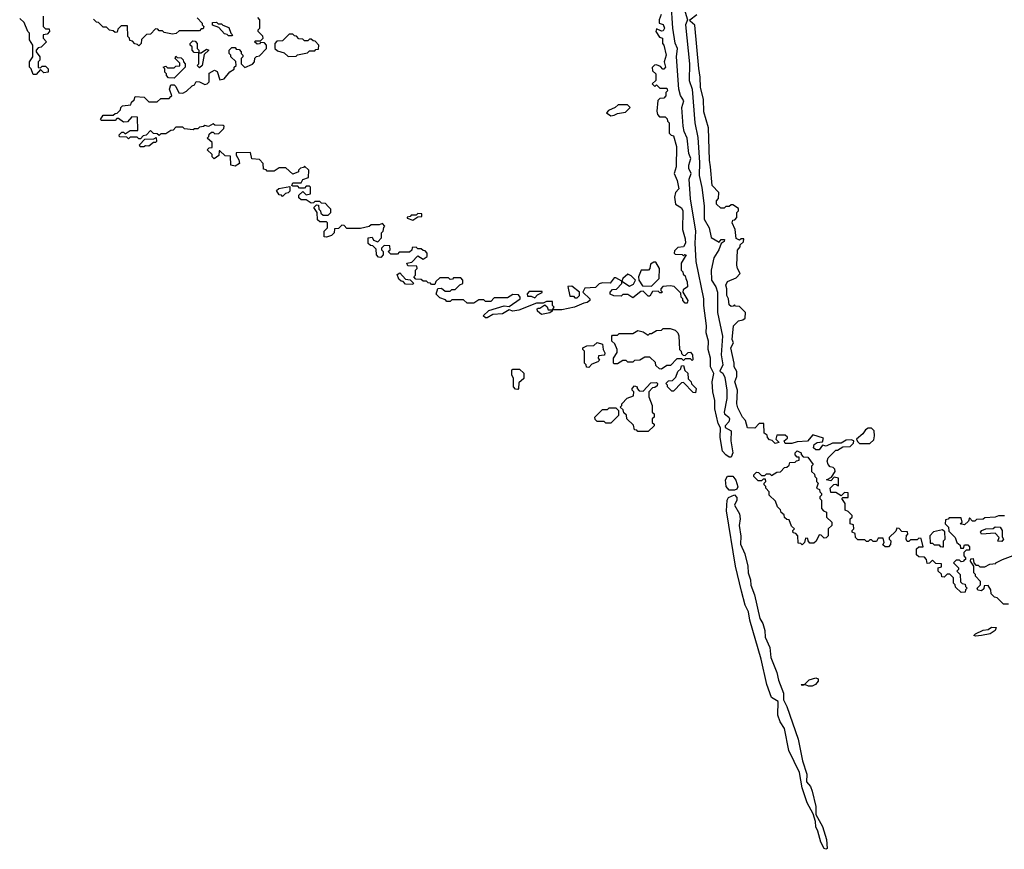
# Model space of a CAD drawing. Extents: x 2708302 to 2968450, y 494490 to 722710.
# Tile 141 of 256: x 2820762 to 2826580, y 663751 to 668655. Entities that reach past the tile are written whole.
import ezdxf

# ---------------------------------------------------------------- set-up
doc = ezdxf.new("R2010")
doc.units = 0

msp = doc.modelspace()

# ---------------------------------------------------------------- linework, layer by layer
at = {"layer": '0CON20XD'}
for points in [[(2824674.6, 668765), (2824707.5, 668655), (2824695.7, 668624.3), (2824719.6, 668395), (2824717.9, 668295), (2824734.7, 668245), (2824750.8, 668045), (2824769.3, 667959.3), (2824779.1, 667810.9), (2824776.6, 667733.4), (2824793.4, 667663.4), (2824807.1, 667555), (2824807.1, 667475), (2824835.6, 667424.4), (2824848.3, 667368.3), (2824895, 667340), (2824907.5, 667355), (2824926.7, 667355), (2824925, 667343.8), (2824907, 667333), (2824893.3, 667295), (2824863.4, 667246.6), (2824847.3, 667175), (2824850.6, 667115), (2824875.7, 667075), (2824885.7, 667045), (2824886, 666925), (2824914.3, 666785), (2824907.5, 666675), (2824916, 666615), (2824898.3, 666578.3), (2824915.8, 666565.8), (2824929.3, 666539.3), (2824940, 666465), (2824940.6, 666415), (2824924, 666335), (2824926, 666325), (2824952, 666305), (2824956, 666295), (2824952.9, 666277.1), (2824930, 666255), (2824930, 666245), (2824966.2, 666225), (2824963.8, 666165), (2824975.8, 666095), (2824965, 666070)], [(2824965, 666070), (2824955, 666070), (2824935, 666083.3), (2824914.4, 666105), (2824901.8, 666185), (2824903, 666243), (2824888.5, 666268.5), (2824870, 666355), (2824869.5, 666405), (2824857.7, 666455), (2824854.4, 666515), (2824863.6, 666563.6), (2824843.8, 666603.8), (2824843.6, 666653.6), (2824830.9, 666705), (2824832.2, 666755), (2824819.1, 666805), (2824821.1, 666845), (2824804.4, 666965), (2824804.3, 667005), (2824759.3, 667225), (2824753.6, 667335), (2824757.5, 667405), (2824725.3, 667595.3), (2824717.4, 667712.6), (2824730, 667745), (2824715.6, 667775), (2824715.5, 667794.5), (2824727.1, 667835), (2824715.7, 667865), (2824705.5, 667955), (2824687.5, 667995), (2824681.5, 668025), (2824674.6, 668135), (2824686, 668175), (2824667.1, 668207.1), (2824656.8, 668245), (2824642.9, 668435), (2824648.1, 668485), (2824635.4, 668515.4), (2824621.5, 668605), (2824612.3, 668755)], [(2820900, 668675), (2820900, 668615), (2820915, 668600), (2820935, 668600), (2820937.5, 668585), (2820925, 668570), (2820900, 668565), (2820900, 668545), (2820920, 668525), (2820888.3, 668491.7), (2820871.7, 668488.3), (2820860, 668475), (2820860, 668465), (2820880, 668435), (2820880, 668415), (2820870, 668405), (2820871.7, 668371.7), (2820885, 668370), (2820895, 668380), (2820915, 668380), (2820930, 668365), (2820930, 668345), (2820905, 668340), (2820885, 668360), (2820858.3, 668331.7), (2820841.7, 668331.7), (2820830, 668365), (2820820, 668375), (2820820, 668405), (2820840, 668435), (2820840, 668505), (2820820, 668535), (2820820, 668575), (2820810, 668585), (2820788.3, 668638.3), (2820761.7, 668661.7)], [(2821810, 668665), (2821840, 668635), (2821840, 668625), (2821850, 668615), (2821845, 668600), (2821835, 668600), (2821825, 668590), (2821705, 668590), (2821687, 668573), (2821665, 668570), (2821615, 668580), (2821605, 668590), (2821585, 668590), (2821578.3, 668598.3), (2821565, 668600), (2821535, 668570), (2821511.7, 668568.3), (2821481.7, 668538.3), (2821480, 668515), (2821465, 668500), (2821458.3, 668508.3), (2821441.7, 668511.7), (2821428.3, 668528.3), (2821411.7, 668531.7), (2821410, 668545), (2821400, 668555), (2821398.3, 668618.3), (2821361.7, 668618.3), (2821341.7, 668598.3), (2821338.3, 668581.7), (2821325, 668580), (2821315, 668590), (2821293, 668593), (2821275, 668610), (2821255, 668610), (2821228.3, 668638.3), (2821215, 668640), (2821198.3, 668658.3)], [(2823525, 666892.5), (2823515, 666892.5), (2823500, 666905), (2823533.9, 666936.1), (2823625, 666963.8), (2823655, 666960), (2823720, 667005), (2823720, 667015), (2823708.3, 667028.3), (2823675, 667030), (2823645, 667010), (2823565, 667010), (2823545, 666990), (2823515, 666990), (2823505, 667000), (2823475, 667000), (2823445, 666980), (2823405, 666980), (2823385, 667000), (2823315, 667000), (2823305, 666990), (2823285, 666990), (2823278.3, 666998.3), (2823245, 667010), (2823222.5, 667032.5), (2823233, 667067), (2823255, 667067.5), (2823275, 667050), (2823305, 667050), (2823315, 667060), (2823335, 667060), (2823361.7, 667088.3), (2823380, 667095), (2823380, 667115), (2823368.3, 667128.3), (2823325, 667130), (2823318.3, 667121.7), (2823305, 667120), (2823295, 667130), (2823245, 667130), (2823221.7, 667108.3), (2823215, 667090), (2823195, 667090), (2823188.3, 667098.3), (2823175, 667100), (2823165, 667110), (2823145, 667110), (2823135, 667120), (2823101.7, 667121.7), (2823090, 667135), (2823100, 667145), (2823100, 667175), (2823110, 667185), (2823108.3, 667198.3), (2823055, 667200), (2823050, 667215), (2823078.3, 667221.7), (2823115, 667260), (2823145, 667240), (2823170, 667255), (2823170, 667275), (2823158.3, 667288.3), (2823145, 667290), (2823135, 667300), (2823115, 667300), (2823105, 667310), (2823081.7, 667308.3), (2823078.3, 667291.7), (2823065, 667280), (2823005, 667280), (2822995, 667270), (2822955, 667270), (2822940, 667285), (2822950, 667295), (2822948.3, 667318.3), (2822915, 667320), (2822900, 667305), (2822900, 667295), (2822910, 667285), (2822910, 667265), (2822895, 667250), (2822881.7, 667251.7), (2822870, 667265), (2822868.3, 667298.3), (2822848.3, 667318.3), (2822835, 667320), (2822821.7, 667331.7), (2822820, 667365), (2822845, 667370), (2822851.7, 667351.7), (2822878.3, 667341.7), (2822900, 667365), (2822900, 667395), (2822910, 667405), (2822913, 667427), (2822920, 667435), (2822905, 667450), (2822885, 667442.5), (2822838.3, 667441.7), (2822827, 667433), (2822775, 667420), (2822695, 667420), (2822678.3, 667438.3), (2822665, 667440), (2822645, 667420), (2822621.7, 667418.3), (2822620, 667395), (2822605, 667380), (2822575, 667370), (2822561.7, 667371.7), (2822560, 667405), (2822580, 667425), (2822580, 667455), (2822575, 667460), (2822535, 667460), (2822521.7, 667471.7), (2822520, 667515), (2822500, 667545), (2822515, 667560), (2822528.3, 667558.3), (2822530, 667535), (2822540, 667525), (2822541.7, 667511.7), (2822555, 667500), (2822585, 667500), (2822600, 667515), (2822600, 667535), (2822585, 667550), (2822568.3, 667568.3), (2822545, 667570), (2822535, 667580), (2822505, 667580), (2822498.3, 667571.7), (2822485, 667570), (2822455, 667590), (2822425, 667590), (2822411.7, 667601.7), (2822411.7, 667618.3), (2822435, 667640), (2822455, 667620), (2822480, 667625), (2822480, 667665), (2822475, 667670), (2822455, 667670), (2822445, 667660), (2822415, 667660), (2822405, 667670), (2822375, 667670), (2822370, 667675), (2822375, 667690), (2822425, 667690), (2822435, 667710), (2822468.3, 667721.7), (2822470, 667765), (2822445, 667790), (2822438.3, 667781.7), (2822421.7, 667778.3), (2822410, 667765), (2822410, 667755), (2822375, 667742.5), (2822335, 667780), (2822295, 667780), (2822265, 667760), (2822225, 667760), (2822218.3, 667768.3), (2822201.7, 667771.7), (2822200, 667805), (2822178.3, 667828.3), (2822132.5, 667832.5), (2822125, 667870), (2822041.7, 667868.3), (2822040, 667855), (2822057, 667827), (2822060, 667805), (2822035, 667790), (2822010, 667795), (2822008.3, 667848.3), (2821975, 667850), (2821945, 667880), (2821940, 667880), (2821938.3, 667851.7), (2821911.7, 667831.7), (2821900, 667845), (2821898.3, 667858.3), (2821870, 667885), (2821881.7, 667898.3), (2821900, 667900), (2821898.3, 667928.3), (2821870, 667955), (2821880, 667965), (2821881.7, 667978.3), (2821895, 667990), (2821905, 667990), (2821915, 667980), (2821938.3, 667981.7), (2821968.3, 668011.7), (2821970, 668025), (2821965, 668030), (2821915, 668032.5), (2821905, 668040), (2821877, 668023), (2821855, 668030), (2821847, 668023), (2821825, 668020), (2821815, 668010), (2821795, 668010), (2821786.7, 668003.3), (2821735, 668010), (2821725, 668020), (2821685, 668020), (2821668.3, 668001.7), (2821655, 668000), (2821625, 667980), (2821595, 667980), (2821585, 667970), (2821575, 667980), (2821551.7, 667981.7), (2821535, 668000), (2821508.3, 667971.7), (2821491.7, 667968.3), (2821475, 667950), (2821465, 667950), (2821455, 667960), (2821415, 667960), (2821405, 667950), (2821395, 667960), (2821351.7, 667961.7), (2821350, 667975), (2821365, 667990), (2821375, 667990), (2821385, 667980), (2821415, 668000), (2821460, 668000), (2821458.3, 668078.3), (2821425, 668080), (2821398.3, 668051.7), (2821375, 668050), (2821345, 668070), (2821335, 668070), (2821325, 668060), (2821245, 668060), (2821240, 668065), (2821255, 668090), (2821315, 668090), (2821325, 668100), (2821338.3, 668101.7), (2821358.3, 668121.7), (2821360, 668135), (2821370, 668145), (2821418.3, 668151.7), (2821421.7, 668168.3), (2821438.3, 668181.7), (2821445, 668200), (2821497, 668197), (2821525, 668170), (2821575, 668170), (2821595, 668190), (2821645, 668190), (2821655, 668200), (2821660, 668205), (2821647.5, 668245), (2821655, 668270), (2821675, 668270), (2821685, 668260), (2821701.7, 668221.7), (2821725, 668220), (2821748.3, 668231.7), (2821780, 668265), (2821795, 668270), (2821805, 668290), (2821825, 668287.5), (2821855, 668272.5), (2821870, 668275), (2821881.7, 668288.3), (2821881.7, 668338.3), (2821913, 668357), (2821928.3, 668348.3), (2821945, 668300), (2821970, 668305), (2822003.6, 668346.4), (2822028.3, 668361.7), (2822030, 668375), (2822040, 668385), (2822038.3, 668408.3), (2822010, 668435), (2822010, 668445), (2822000, 668455), (2822000, 668475), (2822015, 668490), (2822035, 668490), (2822041.7, 668481.7), (2822058.3, 668478.3), (2822070, 668465), (2822070, 668455), (2822080, 668445), (2822080, 668435), (2822070, 668425), (2822070, 668395), (2822091.7, 668371.7), (2822138.3, 668391.7), (2822150, 668405), (2822151.7, 668428.3), (2822161.7, 668438.3), (2822178.3, 668441.7), (2822220, 668485), (2822220, 668505), (2822208.3, 668518.3), (2822185, 668520), (2822178.3, 668511.7), (2822165, 668510), (2822150, 668525), (2822155, 668530), (2822185, 668530), (2822200, 668545), (2822198.3, 668558.3), (2822170, 668585), (2822170, 668595), (2822180, 668605), (2822180, 668655), (2822168.3, 668668.3)], [(2824552.5, 668685), (2824540, 668655), (2824540, 668635), (2824565, 668626.2), (2824572.5, 668605), (2824565, 668590), (2824555, 668586.7), (2824525, 668600), (2824520, 668585), (2824541.7, 668551.7), (2824560, 668545), (2824560, 668515), (2824567.5, 668505), (2824582.5, 668445), (2824570, 668405), (2824577.5, 668375), (2824568.3, 668361.7), (2824561.7, 668361.7), (2824548.3, 668378.3), (2824525, 668387.5), (2824513, 668387), (2824498.3, 668371.7), (2824501.7, 668351.7), (2824520, 668335), (2824520, 668295), (2824500, 668275), (2824515, 668260), (2824525, 668270), (2824545, 668250), (2824585, 668250), (2824590, 668235), (2824580, 668225), (2824580, 668205), (2824568.3, 668191.7), (2824545, 668190), (2824531.7, 668178.3), (2824527.5, 668115), (2824530, 668095), (2824541.7, 668081.7), (2824575, 668080), (2824588.3, 668068.3), (2824590, 668055), (2824600, 668045), (2824600, 667985), (2824611.7, 667971.7), (2824625, 667967.5), (2824643.8, 667905), (2824640, 667785), (2824630, 667745), (2824646.7, 667705), (2824656.7, 667655), (2824636.2, 667633.8), (2824631.2, 667605), (2824636.7, 667565), (2824673, 667543), (2824680, 667525), (2824677.5, 667415), (2824695, 667360), (2824696, 667335), (2824685, 667312.5), (2824651.7, 667308.3), (2824631.7, 667288.3), (2824630, 667275), (2824635, 667270), (2824677, 667267), (2824685, 667260), (2824693, 667267), (2824700, 667265), (2824670, 667215), (2824670, 667175), (2824680, 667165), (2824681.7, 667151.7), (2824695, 667140), (2824697.5, 667125), (2824706.7, 667105), (2824707.5, 667075), (2824681.7, 667058.3), (2824680, 667045), (2824710, 666995), (2824705, 666980), (2824695, 666980), (2824680, 666995), (2824680, 667005), (2824670, 667015), (2824668.3, 667038.3), (2824628.3, 667078.3), (2824605, 667082.5), (2824561.7, 667078.3), (2824550, 667065), (2824550, 667055), (2824560, 667045), (2824555, 667040), (2824545, 667040), (2824535, 667050), (2824501.7, 667048.3), (2824485, 667020), (2824475, 667020), (2824445, 667050), (2824431.7, 667048.3), (2824385, 667010), (2824355, 667030), (2824325, 667030), (2824315, 667020), (2824273, 667023), (2824251.7, 667031.7), (2824250, 667045), (2824265, 667060), (2824288.3, 667061.7), (2824320, 667095), (2824320, 667110), (2824285, 667130), (2824275, 667130), (2824251.7, 667098.3), (2824205, 667098.8), (2824185, 667093.8), (2824165, 667072.5), (2824101.7, 667068.3), (2824090, 667045), (2824130, 667005), (2824130, 666995), (2824115, 666982.5), (2824095, 666980), (2824040, 666955), (2823965, 666940), (2823910, 666940), (2823908.3, 666931.7), (2823895, 666922.5), (2823845, 666912.5), (2823821.7, 666931.7), (2823820, 666945), (2823825, 666950), (2823835, 666950), (2823865, 666970), (2823878.3, 666958.3), (2823885, 666940), (2823910, 666940), (2823920, 666955), (2823910, 666965), (2823910, 666990), (2823875, 666990), (2823855, 666980), (2823815, 666980), (2823711.7, 666938.3), (2823675, 666932.5), (2823655, 666940), (2823613.8, 666916.2), (2823557.7, 666912.3), (2823525, 666892.5)], [(2826581.7, 665721.7), (2826545, 665723.3), (2826525, 665714.2), (2826465, 665710), (2826455, 665703.3), (2826415, 665700), (2826405, 665690), (2826391.7, 665691.7), (2826375, 665710), (2826368.3, 665691.7), (2826345, 665670), (2826320, 665675), (2826330, 665685), (2826325, 665710), (2826255, 665710), (2826248.3, 665701.7), (2826231.7, 665698.3), (2826230, 665675), (2826250, 665655), (2826251.7, 665631.7), (2826290, 665595), (2826300, 665565), (2826318.3, 665548.3), (2826321.7, 665531.7), (2826338.3, 665531.7), (2826345, 665550), (2826365, 665550), (2826375, 665540), (2826375, 665520), (2826355, 665520), (2826340, 665505), (2826340, 665485), (2826350, 665475), (2826350, 665465), (2826341.7, 665458.3), (2826338.3, 665451.7), (2826325, 665450), (2826315, 665460), (2826295, 665460), (2826280, 665445), (2826310, 665415), (2826310, 665405), (2826300, 665395), (2826320, 665375), (2826321.7, 665331.7), (2826331.7, 665321.7), (2826348.3, 665318.3), (2826350, 665305), (2826360, 665295), (2826350, 665285), (2826348.3, 665271.7), (2826325, 665270), (2826291.7, 665301.7), (2826290, 665315), (2826280, 665325), (2826280, 665355), (2826258.3, 665378.3), (2826241.7, 665378.3), (2826225, 665360), (2826211.7, 665361.7), (2826208.3, 665378.3), (2826190, 665395), (2826190, 665415), (2826208.3, 665421.7), (2826208.3, 665438.3), (2826175, 665440), (2826155, 665460), (2826138.3, 665441.7), (2826125, 665440), (2826120, 665465), (2826108.3, 665478.3), (2826075, 665480), (2826061.7, 665491.7), (2826061.7, 665528.3), (2826075, 665540), (2826100, 665540), (2826088.3, 665588.3), (2826075, 665590), (2826065, 665580), (2826025, 665580), (2826015, 665570), (2826005, 665570), (2826000, 665585), (2826002.5, 665607.5), (2826010, 665615), (2826008.3, 665628.3), (2825975, 665630), (2825958.3, 665648.3), (2825945, 665650), (2825938.3, 665631.7), (2825900, 665595), (2825900, 665585), (2825910, 665575), (2825907, 665553), (2825895, 665540), (2825875, 665540), (2825861.7, 665551.7), (2825870, 665565), (2825865, 665590), (2825835, 665590), (2825825, 665570), (2825805, 665570), (2825795, 665580), (2825785, 665580), (2825775, 665570), (2825765, 665570), (2825755, 665580), (2825715, 665580), (2825700, 665595), (2825698.3, 665618.3), (2825680, 665625), (2825680, 665635), (2825690, 665645), (2825688.3, 665668.3), (2825670, 665675), (2825670, 665705), (2825680, 665715), (2825680, 665725), (2825658.3, 665748.3), (2825640, 665755), (2825640, 665795), (2825620, 665825), (2825625, 665830), (2825658.3, 665831.7), (2825658.3, 665858.3), (2825635, 665860), (2825615, 665840), (2825585, 665860), (2825555, 665860), (2825550, 665885), (2825571.7, 665908.3), (2825585, 665910), (2825600, 665900), (2825600, 665945), (2825575, 665950), (2825555, 665930), (2825530, 665935), (2825558.3, 665951.7), (2825580, 665985), (2825578.3, 665998.3), (2825568.3, 666008.3), (2825551.7, 666011.7), (2825540, 666025), (2825532.5, 666045), (2825540, 666065), (2825585, 666110), (2825595, 666110), (2825625, 666130), (2825668.3, 666131.7), (2825688.3, 666151.7), (2825690, 666165), (2825675, 666172.5), (2825645, 666168.8), (2825615, 666152.5), (2825565, 666152.5), (2825526.4, 666133.6), (2825505, 666140), (2825485, 666112.5), (2825467, 666113), (2825453.3, 666125), (2825456.7, 666145), (2825473.6, 666156.4), (2825505, 666160), (2825511.7, 666181.7), (2825448.3, 666201.7), (2825416.4, 666163.6), (2825355, 666160), (2825325, 666150), (2825285, 666150), (2825280, 666165), (2825298.3, 666181.7), (2825298.3, 666188.3), (2825285, 666200), (2825235, 666200), (2825230, 666175), (2825250, 666155), (2825225, 666150), (2825208.3, 666168.3), (2825191.7, 666171.7), (2825180, 666185), (2825178.3, 666198.3), (2825161.7, 666211.7), (2825158.3, 666268.3), (2825131.7, 666268.3), (2825105, 666240), (2825061.7, 666241.7), (2825050, 666285), (2825032.5, 666305), (2825005, 666360), (2825000, 666385), (2825002.5, 666465), (2824987.5, 666515), (2825000, 666545), (2825000, 666575), (2824983, 666603), (2824983.3, 666625), (2824963.3, 666715), (2824980, 666745), (2824972.5, 666765), (2824980, 666845), (2825010, 666875), (2825035, 666880), (2825048.3, 666891.7), (2825050, 666925), (2825015, 666960), (2824992.5, 666962.5), (2824985, 666970), (2824978.3, 666961.7), (2824965, 666960), (2824955, 666970), (2824950, 667005), (2824940, 667025), (2824940, 667065), (2824933.8, 667085), (2824945, 667107.5), (2824995, 667130), (2825020, 667155), (2825002.5, 667185), (2825000, 667205), (2825003, 667293), (2825018.3, 667311.7), (2825020, 667325), (2825038.3, 667341.7), (2825040, 667360), (2825025, 667360), (2825015, 667352.5), (2824995, 667362.5), (2824990, 667415), (2824972.5, 667455), (2824975, 667470), (2824988.3, 667471.7), (2825000, 667485), (2825000, 667515), (2825010, 667525), (2825008.3, 667538.3), (2824975, 667560), (2824965, 667560), (2824955, 667550), (2824935, 667550), (2824925, 667540), (2824905, 667540), (2824880, 667565), (2824880, 667585), (2824891.7, 667598.3), (2824893.6, 667633.6), (2824853.8, 667675), (2824843.8, 667785), (2824837.5, 667825), (2824832.5, 668015), (2824805, 668110), (2824802.5, 668185), (2824784, 668255), (2824783.3, 668315), (2824773.9, 668366.1), (2824751.7, 668621.7), (2824723, 668647), (2824722.5, 668655), (2824763.8, 668686.2)], [(2822015, 668560), (2821995, 668560), (2821988.3, 668568.3), (2821971.7, 668571.7), (2821938.3, 668608.3), (2821901.7, 668621.7), (2821901.7, 668638.3), (2821925, 668640), (2821935, 668630), (2821955, 668630), (2821961.7, 668621.7), (2821998.3, 668608.3), (2822010, 668575), (2822020, 668565), (2822015, 668560)], [(2821825, 668370), (2821810, 668385), (2821820, 668395), (2821820, 668460), (2821791.7, 668461.7), (2821780, 668475), (2821780, 668495), (2821770, 668505), (2821770, 668515), (2821785, 668530), (2821798.3, 668528.3), (2821810, 668515), (2821810, 668485), (2821820, 668475), (2821820, 668460), (2821835, 668460), (2821865, 668480), (2821880, 668475), (2821851.7, 668448.3), (2821840, 668385), (2821825, 668370)], [(2822348.3, 668438.3), (2822395, 668440), (2822403, 668447), (2822461.7, 668458.3), (2822475, 668470), (2822505, 668470), (2822511.7, 668478.3), (2822528.3, 668481.7), (2822530, 668505), (2822508.3, 668528.3), (2822495, 668530), (2822485, 668540), (2822475, 668540), (2822465, 668530), (2822445, 668530), (2822435, 668540), (2822411.7, 668541.7), (2822398.3, 668558.3), (2822385, 668560), (2822375, 668570), (2822355, 668570), (2822315, 668530), (2822281.7, 668528.3), (2822270, 668515), (2822270, 668485), (2822285, 668470), (2822325, 668460), (2822348.3, 668438.3)], [(2821675, 668310), (2821641.7, 668311.7), (2821630, 668325), (2821630, 668335), (2821620, 668345), (2821620, 668365), (2821610, 668375), (2821625, 668380), (2821635, 668370), (2821675, 668370), (2821685, 668380), (2821708.3, 668381.7), (2821708.3, 668398.3), (2821680, 668425), (2821685, 668440), (2821691.7, 668431.7), (2821715, 668430), (2821728.3, 668418.3), (2821730, 668405), (2821740, 668395), (2821740, 668375), (2821675, 668310)], [(2824255, 668087.5), (2824275, 668090), (2824295, 668100), (2824341.7, 668108.3), (2824370, 668135), (2824352.5, 668152.5), (2824298.3, 668151.7), (2824280, 668135), (2824241.7, 668118.3), (2824230, 668105), (2824255, 668087.5)], [(2821495, 667902.5), (2821473, 667903), (2821470, 667915), (2821501.7, 667948.3), (2821555, 667950), (2821568.3, 667958.3), (2821570, 667935), (2821565, 667930), (2821551.7, 667928.3), (2821525, 667907.5), (2821505, 667910), (2821495, 667902.5)], [(2822315, 667610), (2822308.3, 667618.3), (2822295, 667620), (2822280, 667645), (2822293, 667657), (2822358.3, 667668.3), (2822358.3, 667641.7), (2822348.3, 667631.7), (2822331.7, 667628.3), (2822315, 667610)], [(2823085, 667470), (2823115, 667490), (2823138.3, 667491.7), (2823138.3, 667508.3), (2823115, 667510), (2823105, 667500), (2823075, 667500), (2823068.3, 667491.7), (2823051.7, 667488.3), (2823051.7, 667481.7), (2823085, 667470)], [(2824495, 667080), (2824540, 667125), (2824542, 667185), (2824521.7, 667221.7), (2824508.3, 667221.7), (2824490, 667210), (2824486.2, 667185), (2824477.5, 667175), (2824435, 667173.8), (2824417.5, 667135), (2824420, 667115), (2824441.7, 667081.7), (2824495, 667080)], [(2823085, 667090), (2823041.7, 667091.7), (2823028.3, 667108.3), (2823015, 667110), (2823001.7, 667121.7), (2822991.7, 667148.3), (2823008.3, 667158.3), (2823041.7, 667121.7), (2823068.3, 667118.3), (2823088.3, 667098.3), (2823085, 667090)], [(2824365, 667080), (2824388.3, 667091.7), (2824400, 667115), (2824375, 667140), (2824355, 667150), (2824326.7, 667125), (2824320, 667110), (2824365, 667080)], [(2824055, 667010), (2824070, 667025), (2824070, 667045), (2824025, 667080), (2824001.7, 667078.3), (2824011.7, 667021.7), (2824035, 667020), (2824041.7, 667011.7), (2824055, 667010)], [(2823805, 667010), (2823821.7, 667028.3), (2823848.3, 667041.7), (2823848.3, 667048.3), (2823771.7, 667048.3), (2823760, 667035), (2823761.7, 667021.7), (2823785, 667020), (2823805, 667010)], [(2824555, 666590), (2824541.7, 666591.7), (2824521.7, 666611.7), (2824518.3, 666628.3), (2824485, 666660), (2824455, 666660), (2824427, 666643), (2824395, 666640), (2824385, 666630), (2824355, 666630), (2824345, 666640), (2824325, 666640), (2824295, 666620), (2824275, 666620), (2824270, 666625), (2824270, 666655), (2824291.7, 666688.3), (2824292.5, 666705), (2824278.3, 666738.3), (2824260, 666755), (2824260, 666785), (2824265, 666790), (2824295, 666790), (2824305, 666800), (2824385, 666800), (2824415, 666817.5), (2824445, 666810), (2824475, 666790), (2824485, 666800), (2824495, 666800), (2824525, 666817.5), (2824555, 666820), (2824565, 666830), (2824605, 666830), (2824635, 666820), (2824650, 666805), (2824657, 666787), (2824660, 666705), (2824670, 666695), (2824671.7, 666681.7), (2824681.7, 666671.7), (2824695, 666670), (2824711.7, 666688.3), (2824725, 666690), (2824737.5, 666675), (2824740, 666645), (2824735, 666640), (2824725, 666650), (2824695, 666650), (2824685, 666640), (2824675, 666650), (2824645, 666650), (2824608.3, 666611.7), (2824585, 666610), (2824555, 666590)], [(2824125, 666600), (2824111.7, 666601.7), (2824110, 666615), (2824100, 666625), (2824100, 666695), (2824090, 666705), (2824090, 666715), (2824113.6, 666726.4), (2824155, 666730), (2824173.6, 666746.4), (2824205, 666737.5), (2824210, 666705), (2824220, 666685), (2824218.3, 666671.7), (2824181.7, 666668.3), (2824180, 666655), (2824188.3, 666641.7), (2824178.3, 666631.7), (2824141.7, 666618.3), (2824125, 666600)], [(2824755, 666450), (2824741.7, 666451.7), (2824685, 666510), (2824671.7, 666508.3), (2824625, 666460), (2824615, 666460), (2824590, 666485), (2824590, 666495), (2824580, 666505), (2824595, 666520), (2824618.3, 666521.7), (2824638.3, 666541.7), (2824650, 666575), (2824668.3, 666591.7), (2824671.7, 666608.3), (2824685, 666610), (2824691.7, 666581.7), (2824710, 666565), (2824711.7, 666531.7), (2824730, 666515), (2824731.7, 666501.7), (2824760, 666475), (2824755, 666450)], [(2823705, 666470), (2823691.7, 666471.7), (2823680, 666485), (2823680, 666535), (2823670, 666555), (2823670, 666585), (2823675, 666590), (2823715, 666590), (2823740, 666565), (2823740, 666535), (2823711.7, 666508.3), (2823710, 666475), (2823705, 666470)], [(2824475, 666220), (2824415, 666220), (2824408.3, 666228.3), (2824395, 666230), (2824388.3, 666258.3), (2824350, 666295), (2824348.3, 666318.3), (2824331.7, 666331.7), (2824328.3, 666348.3), (2824310, 666365), (2824320, 666375), (2824320, 666385), (2824351.7, 666418.3), (2824388.3, 666431.7), (2824390, 666455), (2824380, 666465), (2824380, 666475), (2824395, 666490), (2824410, 666485), (2824410, 666475), (2824421.7, 666461.7), (2824445, 666460), (2824491.7, 666508.3), (2824525, 666510), (2824530, 666505), (2824528.3, 666491.7), (2824515, 666480), (2824501.7, 666478.3), (2824480, 666455), (2824480, 666425), (2824500, 666375), (2824500, 666335), (2824510, 666325), (2824510, 666305), (2824500, 666295), (2824500, 666275), (2824510, 666265), (2824510, 666255), (2824475, 666220)], [(2824255, 666270), (2824225, 666270), (2824215, 666280), (2824175, 666280), (2824161.7, 666291.7), (2824160, 666305), (2824205, 666350), (2824235, 666350), (2824245, 666360), (2824285, 666360), (2824300, 666345), (2824300, 666315), (2824255, 666270)], [(2825785, 666150), (2825808.3, 666171.7), (2825812.5, 666195), (2825810, 666225), (2825795, 666240), (2825775, 666240), (2825760, 666230), (2825743.8, 666206.2), (2825707.5, 666175), (2825711.7, 666161.7), (2825725, 666150), (2825785, 666150)], [(2825385, 665550), (2825378.3, 665558.3), (2825361.7, 665561.7), (2825360, 665605), (2825348.3, 665618.3), (2825331.7, 665621.7), (2825330, 665635), (2825340, 665645), (2825321.7, 665661.7), (2825308.3, 665698.3), (2825295, 665700), (2825281.7, 665711.7), (2825278.3, 665728.3), (2825261.7, 665741.7), (2825258.3, 665758.3), (2825240, 665775), (2825228.3, 665808.3), (2825190, 665845), (2825190, 665865), (2825170, 665885), (2825170, 665895), (2825160, 665905), (2825160, 665915), (2825170, 665925), (2825168.3, 665938.3), (2825155, 665940), (2825145, 665930), (2825125, 665930), (2825100, 665955), (2825100, 665965), (2825115, 665980), (2825128.3, 665978.3), (2825145, 665960), (2825165, 665960), (2825175, 665970), (2825195, 665970), (2825205, 665960), (2825235, 665980), (2825258.3, 665981.7), (2825281.7, 666008.3), (2825295, 666010), (2825308.3, 666021.7), (2825311.7, 666038.3), (2825345, 666040), (2825351.7, 666048.3), (2825368.3, 666051.7), (2825368.3, 666068.3), (2825355, 666070), (2825343.6, 666083.6), (2825343.8, 666095), (2825355, 666106.7), (2825380, 666095), (2825380, 666085), (2825391.7, 666071.7), (2825418.3, 666068.3), (2825450, 666025), (2825440, 666015), (2825440, 665985), (2825458.3, 665968.3), (2825460, 665955), (2825470, 665945), (2825470, 665925), (2825480, 665915), (2825470, 665885), (2825488.3, 665878.3), (2825490, 665865), (2825500, 665855), (2825500, 665845), (2825490, 665835), (2825490, 665825), (2825500, 665815), (2825500, 665765), (2825511.7, 665751.7), (2825530, 665745), (2825530, 665715), (2825560, 665685), (2825560, 665665), (2825540, 665645), (2825540, 665605), (2825528.3, 665591.7), (2825515, 665590), (2825498.3, 665608.3), (2825485, 665610), (2825468.3, 665571.7), (2825455, 665560), (2825431.7, 665561.7), (2825420, 665575), (2825418.3, 665588.3), (2825405, 665590), (2825400, 665565), (2825385, 665550)], [(2824985, 665873.8), (2824954.5, 665874.5), (2824935.6, 665895), (2824932.2, 665935), (2824945, 665956.2), (2824975, 665957.5), (2824993.5, 665933.5), (2825005.8, 665894.2), (2824999.5, 665880.5), (2824985, 665873.8)], [(2825525, 663751.2), (2825515, 663756.2), (2825495, 663793.8), (2825478.5, 663858.5), (2825465.6, 663885), (2825464, 663915), (2825450, 663960), (2825414.6, 664025), (2825385.5, 664115), (2825370, 664205), (2825307.6, 664335), (2825281.1, 664465), (2825255.7, 664505.7), (2825241.6, 664545), (2825244.4, 664624.4), (2825205, 664648.6), (2825177.2, 664725), (2825143.5, 664875), (2825075.3, 665105), (2825068.9, 665155), (2825049.2, 665195), (2825027, 665277), (2824990.6, 665425), (2824938.3, 665751.7), (2824942.2, 665815), (2824949.7, 665830.3), (2824985, 665846.2), (2825000.3, 665830.3), (2825000, 665815), (2824986, 665785), (2825015.8, 665734.2), (2825018.6, 665705), (2825012.9, 665665), (2825022.3, 665602.3), (2825021.2, 665555), (2825047.6, 665497.6), (2825064.5, 665425), (2825065.7, 665385), (2825081.1, 665345), (2825082.1, 665312.1), (2825104, 665255), (2825135.5, 665115), (2825152.2, 665085), (2825164.5, 665045), (2825167.5, 665005), (2825194.6, 664945), (2825199.4, 664885), (2825235, 664796.2), (2825245, 664751.2), (2825274.6, 664675), (2825275.6, 664635), (2825295.5, 664595), (2825361.8, 664401.8), (2825387.1, 664275), (2825413.5, 664195), (2825410.9, 664150.9), (2825435, 664122.5), (2825445.3, 664095.3), (2825465.5, 664005), (2825466.1, 663956.1), (2825505, 663886.7), (2825528.9, 663808.9), (2825533.6, 663756.4), (2825525, 663751.2)], [(2826220, 665540), (2826220, 665575), (2826230, 665585), (2826228.3, 665628.3), (2826215, 665640), (2826161.7, 665628.3), (2826140, 665605), (2826141.7, 665561.7), (2826155, 665560), (2826165, 665550), (2826195, 665550), (2826201.7, 665541.7), (2826215, 665540), (2826220, 665540)], [(2826565, 665570), (2826541.7, 665571.7), (2826550, 665595), (2826525, 665620), (2826445, 665613.8), (2826440, 665625), (2826447.5, 665635), (2826470, 665645), (2826513.3, 665646.7), (2826526.7, 665656.7), (2826555, 665656.2), (2826567.5, 665635), (2826568.3, 665598.3), (2826576.2, 665585), (2826565, 665570)], [(2826605, 665200), (2826575, 665200), (2826538.3, 665238.3), (2826521.7, 665241.7), (2826501.7, 665261.7), (2826500, 665285), (2826485, 665310), (2826461.7, 665308.3), (2826458.3, 665291.7), (2826445, 665280), (2826423, 665283), (2826420, 665295), (2826440, 665315), (2826440, 665335), (2826410, 665365), (2826410, 665375), (2826400, 665385), (2826400, 665425), (2826380, 665455), (2826381.7, 665468.3), (2826395, 665470), (2826400, 665445), (2826411.7, 665431.7), (2826425, 665430), (2826435, 665420), (2826465, 665420), (2826495, 665437.5), (2826530, 665440), (2826530, 665445), (2826570, 665465), (2826632.5, 665487.5)], [(2826410.7, 665010.7), (2826400, 665015), (2826410, 665025), (2826454.3, 665045.7), (2826485, 665050.8), (2826505, 665064), (2826532.5, 665062.5), (2826525.7, 665045), (2826496.2, 665025), (2826445, 665014.4), (2826410.7, 665010.7)], [(2825445, 664714.6), (2825422.5, 664715), (2825405, 664723.3), (2825385, 664720), (2825380, 664725), (2825401.7, 664728.3), (2825427.2, 664752.8), (2825465.7, 664765.7), (2825479.1, 664759.1), (2825479.4, 664745), (2825465.2, 664724.8), (2825445, 664714.6)]]:
    msp.add_lwpolyline(points, dxfattribs=at)

doc.saveas('drawing.dxf')
